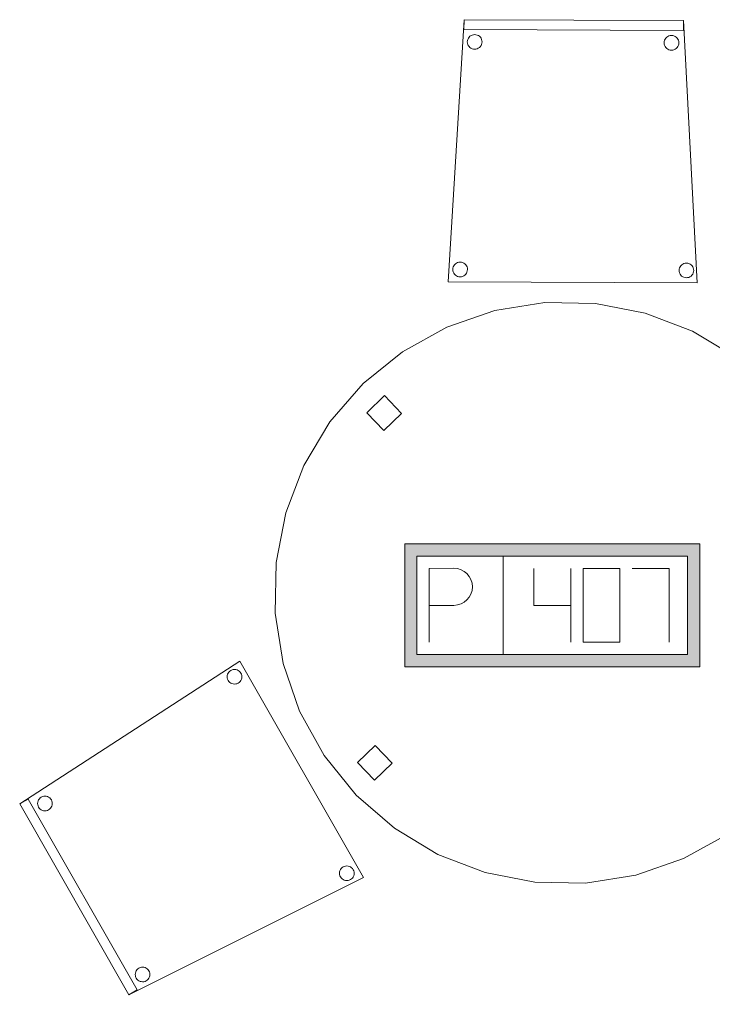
# Model space of a CAD drawing. Header units: metres. Extents: x 397.7 to 427.5, y 12.7 to 28.4.
# Tile 17 of 130: x 412.5 to 413.9, y 13.9 to 15.9. Entities that reach past the tile are written whole.
import ezdxf

# ---------------------------------------------------------------- set-up
doc = ezdxf.new("R2010")
doc.units = ezdxf.units.M
for name, color, linetype, lineweight in [('02_MOBILIARIO', 7, 'Continuous', 18), ('A-DETL-____-MBND', 7, 'Continuous', 18), ('A-GENM-____-OTLN', 7, 'Continuous', 18)]:
    doc.layers.add(name, color=color, linetype=linetype, lineweight=lineweight)

# ---------------------------------------------------------------- blocks, each defined once
blk = doc.blocks.new('Family - Cadira confident_P2-152844-05_TEL_P2')
at = {"layer": 'A-DETL-____-MBND', "color": 253, "true_color": 0xaaaaaa}
for p, q in [((0, 0.0022), (0.0323, 0.5347)), ((0.0323, 0.5347), (0, 0.0022)), ((0.0322, 0.5147), (0.0323, 0.5347)), ((0.0323, 0.5347), (0.0322, 0.5147)), ((0.0323, 0.5347), (0.4788, 0.5327)), ((0.4788, 0.5327), (0.0323, 0.5347)), ((0.0323, 0.5347), (0.4788, 0.5327)), ((0.4788, 0.5327), (0.0323, 0.5347)), ((0.4788, 0.5327), (0.4787, 0.5127)), ((0.4787, 0.5127), (0.4788, 0.5327)), ((0.4788, 0.5327), (0.5065, 0)), ((0.5065, 0), (0.4788, 0.5327)), ((0.4787, 0.5127), (0.0322, 0.5147)), ((0.0322, 0.5147), (0.4787, 0.5127)), ((0.0426, 0.4991), (0.0444, 0.501)), ((0.0444, 0.501), (0.0426, 0.4991)), ((0.0444, 0.501), (0.0466, 0.5024)), ((0.0466, 0.5024), (0.0444, 0.501)), ((0.0466, 0.5024), (0.0489, 0.5035)), ((0.0489, 0.5035), (0.0466, 0.5024)), ((0.0489, 0.5035), (0.0515, 0.5042)), ((0.0515, 0.5042), (0.0489, 0.5035)), ((0.0515, 0.5042), (0.054, 0.5044)), ((0.054, 0.5044), (0.0515, 0.5042)), ((0.054, 0.5044), (0.0566, 0.5042)), ((0.0566, 0.5042), (0.054, 0.5044)), ((0.0566, 0.5042), (0.0592, 0.5035)), ((0.0592, 0.5035), (0.0566, 0.5042)), ((0.0592, 0.5035), (0.0615, 0.5024)), ((0.0615, 0.5024), (0.0592, 0.5035)), ((0.0615, 0.5024), (0.0636, 0.5009)), ((0.0636, 0.5009), (0.0615, 0.5024)), ((0.0636, 0.5009), (0.0655, 0.499)), ((0.0655, 0.499), (0.0636, 0.5009)), ((0.4444, 0.4992), (0.4466, 0.5007)), ((0.4466, 0.5007), (0.4444, 0.4992)), ((0.4466, 0.5007), (0.4489, 0.5018)), ((0.4489, 0.5018), (0.4466, 0.5007)), ((0.4489, 0.5018), (0.4514, 0.5025)), ((0.4514, 0.5025), (0.4489, 0.5018)), ((0.4514, 0.5025), (0.454, 0.5027)), ((0.454, 0.5027), (0.4514, 0.5025)), ((0.454, 0.5027), (0.4566, 0.5024)), ((0.4566, 0.5024), (0.454, 0.5027)), ((0.4566, 0.5024), (0.4591, 0.5018)), ((0.4591, 0.5018), (0.4566, 0.5024)), ((0.4591, 0.5018), (0.4615, 0.5006)), ((0.4615, 0.5006), (0.4591, 0.5018)), ((0.4615, 0.5006), (0.4636, 0.4991)), ((0.4636, 0.4991), (0.4615, 0.5006)), ((0.039, 0.4895), (0.0393, 0.4921)), ((0.0393, 0.4921), (0.039, 0.4895)), ((0.0393, 0.4869), (0.039, 0.4895)), ((0.039, 0.4895), (0.0393, 0.4869)), ((0.0393, 0.4921), (0.04, 0.4946)), ((0.04, 0.4946), (0.0393, 0.4921)), ((0.0399, 0.4844), (0.0393, 0.4869)), ((0.0393, 0.4869), (0.0399, 0.4844)), ((0.041, 0.4821), (0.0399, 0.4844)), ((0.0399, 0.4844), (0.041, 0.4821)), ((0.04, 0.4946), (0.0411, 0.497)), ((0.0411, 0.497), (0.04, 0.4946)), ((0.0425, 0.4799), (0.041, 0.4821)), ((0.041, 0.4821), (0.0425, 0.4799)), ((0.0411, 0.497), (0.0426, 0.4991)), ((0.0426, 0.4991), (0.0411, 0.497)), ((0.0669, 0.4819), (0.0654, 0.4798)), ((0.0654, 0.4798), (0.0669, 0.4819)), ((0.0655, 0.499), (0.067, 0.4969)), ((0.067, 0.4969), (0.0655, 0.499)), ((0.068, 0.4843), (0.0669, 0.4819)), ((0.0669, 0.4819), (0.068, 0.4843)), ((0.067, 0.4969), (0.068, 0.4945)), ((0.068, 0.4945), (0.067, 0.4969)), ((0.068, 0.4945), (0.0687, 0.492)), ((0.0687, 0.492), (0.068, 0.4945)), ((0.0687, 0.4868), (0.068, 0.4843)), ((0.068, 0.4843), (0.0687, 0.4868)), ((0.0687, 0.492), (0.0689, 0.4894)), ((0.0689, 0.4894), (0.0687, 0.492)), ((0.0689, 0.4894), (0.0687, 0.4868)), ((0.0687, 0.4868), (0.0689, 0.4894)), ((0.439, 0.4878), (0.4393, 0.4904)), ((0.4393, 0.4904), (0.439, 0.4878)), ((0.4393, 0.4852), (0.439, 0.4878)), ((0.439, 0.4878), (0.4393, 0.4852)), ((0.4393, 0.4904), (0.44, 0.4929)), ((0.44, 0.4929), (0.4393, 0.4904)), ((0.4399, 0.4827), (0.4393, 0.4852)), ((0.4393, 0.4852), (0.4399, 0.4827)), ((0.441, 0.4803), (0.4399, 0.4827)), ((0.4399, 0.4827), (0.441, 0.4803)), ((0.44, 0.4929), (0.4411, 0.4953)), ((0.4411, 0.4953), (0.44, 0.4929)), ((0.4425, 0.4782), (0.441, 0.4803)), ((0.441, 0.4803), (0.4425, 0.4782)), ((0.4411, 0.4953), (0.4426, 0.4974)), ((0.4426, 0.4974), (0.4411, 0.4953)), ((0.4426, 0.4974), (0.4444, 0.4992)), ((0.4444, 0.4992), (0.4426, 0.4974)), ((0.4636, 0.4991), (0.4655, 0.4973)), ((0.4655, 0.4973), (0.4636, 0.4991)), ((0.4669, 0.4802), (0.4654, 0.4781)), ((0.4654, 0.4781), (0.4669, 0.4802)), ((0.4655, 0.4973), (0.4669, 0.4951)), ((0.4669, 0.4951), (0.4655, 0.4973)), ((0.4669, 0.4951), (0.468, 0.4928)), ((0.468, 0.4928), (0.4669, 0.4951)), ((0.468, 0.4826), (0.4669, 0.4802)), ((0.4669, 0.4802), (0.468, 0.4826)), ((0.468, 0.4928), (0.4687, 0.4903)), ((0.4687, 0.4903), (0.468, 0.4928)), ((0.4687, 0.4851), (0.468, 0.4826)), ((0.468, 0.4826), (0.4687, 0.4851)), ((0.4687, 0.4903), (0.4689, 0.4877)), ((0.4689, 0.4877), (0.4687, 0.4903)), ((0.4689, 0.4877), (0.4687, 0.4851)), ((0.4687, 0.4851), (0.4689, 0.4877)), ((0.0443, 0.4781), (0.0425, 0.4799)), ((0.0425, 0.4799), (0.0443, 0.4781)), ((0.0465, 0.4766), (0.0443, 0.4781)), ((0.0443, 0.4781), (0.0465, 0.4766)), ((0.0488, 0.4755), (0.0465, 0.4766)), ((0.0465, 0.4766), (0.0488, 0.4755)), ((0.0513, 0.4748), (0.0488, 0.4755)), ((0.0488, 0.4755), (0.0513, 0.4748)), ((0.0539, 0.4745), (0.0513, 0.4748)), ((0.0513, 0.4748), (0.0539, 0.4745)), ((0.0565, 0.4748), (0.0539, 0.4745)), ((0.0539, 0.4745), (0.0565, 0.4748)), ((0.059, 0.4754), (0.0565, 0.4748)), ((0.0565, 0.4748), (0.059, 0.4754)), ((0.0614, 0.4765), (0.059, 0.4754)), ((0.059, 0.4754), (0.0614, 0.4765)), ((0.0635, 0.478), (0.0614, 0.4765)), ((0.0614, 0.4765), (0.0635, 0.478)), ((0.0654, 0.4798), (0.0635, 0.478)), ((0.0635, 0.478), (0.0654, 0.4798)), ((0.4443, 0.4763), (0.4425, 0.4782)), ((0.4425, 0.4782), (0.4443, 0.4763)), ((0.4465, 0.4748), (0.4443, 0.4763)), ((0.4443, 0.4763), (0.4465, 0.4748)), ((0.4488, 0.4737), (0.4465, 0.4748)), ((0.4465, 0.4748), (0.4488, 0.4737)), ((0.4513, 0.473), (0.4488, 0.4737)), ((0.4488, 0.4737), (0.4513, 0.473)), ((0.4539, 0.4728), (0.4513, 0.473)), ((0.4513, 0.473), (0.4539, 0.4728)), ((0.4565, 0.473), (0.4539, 0.4728)), ((0.4539, 0.4728), (0.4565, 0.473)), ((0.459, 0.4737), (0.4565, 0.473)), ((0.4565, 0.473), (0.459, 0.4737)), ((0.4614, 0.4748), (0.459, 0.4737)), ((0.459, 0.4737), (0.4614, 0.4748)), ((0.4635, 0.4763), (0.4614, 0.4748)), ((0.4614, 0.4748), (0.4635, 0.4763)), ((0.4654, 0.4781), (0.4635, 0.4763)), ((0.4635, 0.4763), (0.4654, 0.4781)), ((0.0148, 0.0387), (0.0169, 0.0402)), ((0.0169, 0.0402), (0.0148, 0.0387)), ((0.0169, 0.0402), (0.0193, 0.0413)), ((0.0193, 0.0413), (0.0169, 0.0402)), ((0.0193, 0.0413), (0.0218, 0.0419)), ((0.0218, 0.0419), (0.0193, 0.0413)), ((0.0218, 0.0419), (0.0244, 0.0421)), ((0.0244, 0.0421), (0.0218, 0.0419)), ((0.0244, 0.0421), (0.027, 0.0419)), ((0.027, 0.0419), (0.0244, 0.0421)), ((0.027, 0.0419), (0.0295, 0.0412)), ((0.0295, 0.0412), (0.027, 0.0419)), ((0.0295, 0.0412), (0.0319, 0.0401)), ((0.0319, 0.0401), (0.0295, 0.0412)), ((0.0319, 0.0401), (0.034, 0.0386)), ((0.034, 0.0386), (0.0319, 0.0401)), ((0.4818, 0.0399), (0.4844, 0.0401)), ((0.4844, 0.0401), (0.4818, 0.0399)), ((0.4844, 0.0401), (0.487, 0.0399)), ((0.487, 0.0399), (0.4844, 0.0401)), ((0.0094, 0.0273), (0.0096, 0.0298)), ((0.0096, 0.0298), (0.0094, 0.0273)), ((0.0096, 0.0247), (0.0094, 0.0273)), ((0.0094, 0.0273), (0.0096, 0.0247)), ((0.0096, 0.0298), (0.0103, 0.0324)), ((0.0103, 0.0324), (0.0096, 0.0298)), ((0.0103, 0.0221), (0.0096, 0.0247)), ((0.0096, 0.0247), (0.0103, 0.0221)), ((0.0103, 0.0324), (0.0114, 0.0347)), ((0.0114, 0.0347), (0.0103, 0.0324)), ((0.0114, 0.0198), (0.0103, 0.0221)), ((0.0103, 0.0221), (0.0114, 0.0198)), ((0.0114, 0.0347), (0.0129, 0.0368)), ((0.0129, 0.0368), (0.0114, 0.0347)), ((0.0129, 0.0368), (0.0148, 0.0387)), ((0.0148, 0.0387), (0.0129, 0.0368)), ((0.034, 0.0386), (0.0358, 0.0367)), ((0.0358, 0.0367), (0.034, 0.0386)), ((0.0358, 0.0367), (0.0373, 0.0346)), ((0.0373, 0.0346), (0.0358, 0.0367)), ((0.0383, 0.022), (0.0372, 0.0197)), ((0.0372, 0.0197), (0.0383, 0.022)), ((0.0373, 0.0346), (0.0384, 0.0322)), ((0.0384, 0.0322), (0.0373, 0.0346)), ((0.039, 0.0245), (0.0383, 0.022)), ((0.0383, 0.022), (0.039, 0.0245)), ((0.0384, 0.0322), (0.0391, 0.0297)), ((0.0391, 0.0297), (0.0384, 0.0322)), ((0.0393, 0.0271), (0.039, 0.0245)), ((0.039, 0.0245), (0.0393, 0.0271)), ((0.0391, 0.0297), (0.0393, 0.0271)), ((0.0393, 0.0271), (0.0391, 0.0297)), ((0.4694, 0.0253), (0.4696, 0.0279)), ((0.4696, 0.0279), (0.4694, 0.0253)), ((0.4696, 0.0227), (0.4694, 0.0253)), ((0.4694, 0.0253), (0.4696, 0.0227)), ((0.4696, 0.0279), (0.4703, 0.0304)), ((0.4703, 0.0304), (0.4696, 0.0279)), ((0.4703, 0.0201), (0.4696, 0.0227)), ((0.4696, 0.0227), (0.4703, 0.0201)), ((0.4703, 0.0304), (0.4714, 0.0327)), ((0.4714, 0.0327), (0.4703, 0.0304)), ((0.4714, 0.0178), (0.4703, 0.0201)), ((0.4703, 0.0201), (0.4714, 0.0178)), ((0.4714, 0.0327), (0.4729, 0.0348)), ((0.4729, 0.0348), (0.4714, 0.0327)), ((0.4729, 0.0348), (0.4748, 0.0367)), ((0.4748, 0.0367), (0.4729, 0.0348)), ((0.4748, 0.0367), (0.4769, 0.0382)), ((0.4769, 0.0382), (0.4748, 0.0367)), ((0.4769, 0.0382), (0.4793, 0.0393)), ((0.4793, 0.0393), (0.4769, 0.0382)), ((0.4793, 0.0393), (0.4818, 0.0399)), ((0.4818, 0.0399), (0.4793, 0.0393)), ((0.487, 0.0399), (0.4895, 0.0392)), ((0.4895, 0.0392), (0.487, 0.0399)), ((0.4895, 0.0392), (0.4919, 0.0381)), ((0.4919, 0.0381), (0.4895, 0.0392)), ((0.4919, 0.0381), (0.494, 0.0366)), ((0.494, 0.0366), (0.4919, 0.0381)), ((0.494, 0.0366), (0.4958, 0.0347)), ((0.4958, 0.0347), (0.494, 0.0366)), ((0.4958, 0.0347), (0.4973, 0.0326)), ((0.4973, 0.0326), (0.4958, 0.0347)), ((0.4983, 0.02), (0.4972, 0.0177)), ((0.4972, 0.0177), (0.4983, 0.02)), ((0.4973, 0.0326), (0.4984, 0.0302)), ((0.4984, 0.0302), (0.4973, 0.0326)), ((0.499, 0.0225), (0.4983, 0.02)), ((0.4983, 0.02), (0.499, 0.0225)), ((0.4984, 0.0302), (0.4991, 0.0277)), ((0.4991, 0.0277), (0.4984, 0.0302)), ((0.4993, 0.0251), (0.499, 0.0225)), ((0.499, 0.0225), (0.4993, 0.0251)), ((0.4991, 0.0277), (0.4993, 0.0251)), ((0.4993, 0.0251), (0.4991, 0.0277)), ((0.5065, 0), (0, 0.0022)), ((0, 0.0022), (0.5065, 0)), ((0.0128, 0.0176), (0.0114, 0.0198)), ((0.0114, 0.0198), (0.0128, 0.0176)), ((0.0147, 0.0158), (0.0128, 0.0176)), ((0.0128, 0.0176), (0.0147, 0.0158)), ((0.0168, 0.0143), (0.0147, 0.0158)), ((0.0147, 0.0158), (0.0168, 0.0143)), ((0.0192, 0.0132), (0.0168, 0.0143)), ((0.0168, 0.0143), (0.0192, 0.0132)), ((0.0217, 0.0125), (0.0192, 0.0132)), ((0.0192, 0.0132), (0.0217, 0.0125)), ((0.0243, 0.0123), (0.0217, 0.0125)), ((0.0217, 0.0125), (0.0243, 0.0123)), ((0.0269, 0.0125), (0.0243, 0.0123)), ((0.0243, 0.0123), (0.0269, 0.0125)), ((0.0294, 0.0131), (0.0269, 0.0125)), ((0.0269, 0.0125), (0.0294, 0.0131)), ((0.0317, 0.0142), (0.0294, 0.0131)), ((0.0294, 0.0131), (0.0317, 0.0142)), ((0.0339, 0.0157), (0.0317, 0.0142)), ((0.0317, 0.0142), (0.0339, 0.0157)), ((0.0357, 0.0175), (0.0339, 0.0157)), ((0.0339, 0.0157), (0.0357, 0.0175)), ((0.0372, 0.0197), (0.0357, 0.0175)), ((0.0357, 0.0175), (0.0372, 0.0197)), ((0.4728, 0.0156), (0.4714, 0.0178)), ((0.4714, 0.0178), (0.4728, 0.0156)), ((0.4747, 0.0138), (0.4728, 0.0156)), ((0.4728, 0.0156), (0.4747, 0.0138)), ((0.4768, 0.0123), (0.4747, 0.0138)), ((0.4747, 0.0138), (0.4768, 0.0123)), ((0.4792, 0.0112), (0.4768, 0.0123)), ((0.4768, 0.0123), (0.4792, 0.0112)), ((0.4817, 0.0105), (0.4792, 0.0112)), ((0.4792, 0.0112), (0.4817, 0.0105)), ((0.4843, 0.0103), (0.4817, 0.0105)), ((0.4817, 0.0105), (0.4843, 0.0103)), ((0.4869, 0.0105), (0.4843, 0.0103)), ((0.4843, 0.0103), (0.4869, 0.0105)), ((0.4894, 0.0111), (0.4869, 0.0105)), ((0.4869, 0.0105), (0.4894, 0.0111)), ((0.4917, 0.0122), (0.4894, 0.0111)), ((0.4894, 0.0111), (0.4917, 0.0122)), ((0.4939, 0.0137), (0.4917, 0.0122)), ((0.4917, 0.0122), (0.4939, 0.0137)), ((0.4957, 0.0155), (0.4939, 0.0137)), ((0.4939, 0.0137), (0.4957, 0.0155)), ((0.4972, 0.0177), (0.4957, 0.0155)), ((0.4957, 0.0155), (0.4972, 0.0177))]:
    blk.add_line(p, q, dxfattribs=at)
blk = doc.blocks.new('Family - LONDR55-XX_ZZ-ARQ-CAA-M3D-Londres55-152886-05_TEL_P2')
at = {"layer": 'A-DETL-____-MBND', "color": 253, "true_color": 0xaaaaaa}
for p, q in [((0.4885, 1.1734), (0.5912, 1.1824)), ((0.5912, 1.1824), (0.4885, 1.1734)), ((0.5912, 1.1824), (0.6939, 1.1734)), ((0.6939, 1.1734), (0.5912, 1.1824)), ((0.389, 1.1468), (0.4885, 1.1734)), ((0.4885, 1.1734), (0.389, 1.1468)), ((0.6939, 1.1734), (0.7934, 1.1468)), ((0.7934, 1.1468), (0.6939, 1.1734)), ((0.2956, 1.1032), (0.389, 1.1468)), ((0.389, 1.1468), (0.2956, 1.1032)), ((0.7934, 1.1468), (0.8868, 1.1032)), ((0.8868, 1.1032), (0.7934, 1.1468)), ((0.5771, 1.0844), (0.5771, 1.1344)), ((0.5771, 1.1344), (0.6271, 1.1344)), ((0.5771, 1.1344), (0.5771, 1.0844)), ((0.6271, 1.1344), (0.5771, 1.1344)), ((0.6271, 1.1344), (0.6271, 1.0844)), ((0.6271, 1.0844), (0.6271, 1.1344)), ((0.2112, 1.0441), (0.2956, 1.1032)), ((0.2956, 1.1032), (0.2112, 1.0441)), ((0.8868, 1.1032), (0.9712, 1.0441)), ((0.9712, 1.0441), (0.8868, 1.1032)), ((0.6271, 1.0844), (0.5771, 1.0844)), ((0.5771, 1.0844), (0.6271, 1.0844)), ((0.1383, 0.9712), (0.2112, 1.0441)), ((0.2112, 1.0441), (0.1383, 0.9712)), ((0.9712, 1.0441), (1.0441, 0.9712)), ((1.0441, 0.9712), (0.9712, 1.0441)), ((0.0792, 0.8868), (0.1383, 0.9712)), ((0.1383, 0.9712), (0.0792, 0.8868)), ((1.0441, 0.9712), (1.1032, 0.8868)), ((1.1032, 0.8868), (1.0441, 0.9712)), ((0.0357, 0.7934), (0.0792, 0.8868)), ((0.0792, 0.8868), (0.0357, 0.7934)), ((1.1032, 0.8868), (1.1468, 0.7934)), ((1.1468, 0.7934), (1.1032, 0.8868)), ((0.009, 0.6939), (0.0357, 0.7934)), ((0.0357, 0.7934), (0.009, 0.6939)), ((1.1468, 0.7934), (1.1734, 0.6939)), ((1.1734, 0.6939), (1.1468, 0.7934)), ((0, 0.5912), (0.009, 0.6939)), ((0.009, 0.6939), (0, 0.5912)), ((1.1734, 0.6939), (1.1824, 0.5912)), ((1.1824, 0.5912), (1.1734, 0.6939)), ((0.0475, 0.5662), (0.0475, 0.6162)), ((0.0475, 0.6162), (0.0975, 0.6162)), ((0.0475, 0.6162), (0.0475, 0.5662)), ((0.0975, 0.6162), (0.0475, 0.6162)), ((0.0975, 0.6162), (0.0975, 0.5662)), ((0.0975, 0.5662), (0.0975, 0.6162)), ((0.009, 0.4885), (0, 0.5912)), ((0, 0.5912), (0.009, 0.4885)), ((1.0845, 0.5456), (1.0845, 0.5956)), ((1.0845, 0.5956), (1.1345, 0.5956)), ((1.0845, 0.5956), (1.0845, 0.5456)), ((1.1345, 0.5956), (1.0845, 0.5956)), ((1.1345, 0.5956), (1.1345, 0.5456)), ((1.1345, 0.5456), (1.1345, 0.5956)), ((1.1824, 0.5912), (1.1734, 0.4885)), ((1.1734, 0.4885), (1.1824, 0.5912)), ((0.0975, 0.5662), (0.0475, 0.5662)), ((0.0475, 0.5662), (0.0975, 0.5662)), ((1.1345, 0.5456), (1.0845, 0.5456)), ((1.0845, 0.5456), (1.1345, 0.5456)), ((0.0357, 0.389), (0.009, 0.4885)), ((0.009, 0.4885), (0.0357, 0.389)), ((1.1734, 0.4885), (1.1468, 0.389)), ((1.1468, 0.389), (1.1734, 0.4885)), ((0.0792, 0.2956), (0.0357, 0.389)), ((0.0357, 0.389), (0.0792, 0.2956)), ((1.1468, 0.389), (1.1032, 0.2956)), ((1.1032, 0.2956), (1.1468, 0.389)), ((0.1383, 0.2112), (0.0792, 0.2956)), ((0.0792, 0.2956), (0.1383, 0.2112)), ((1.1032, 0.2956), (1.0441, 0.2112)), ((1.0441, 0.2112), (1.1032, 0.2956)), ((0.2112, 0.1383), (0.1383, 0.2112)), ((0.1383, 0.2112), (0.2112, 0.1383)), ((1.0441, 0.2112), (0.9712, 0.1383)), ((0.9712, 0.1383), (1.0441, 0.2112)), ((0.2956, 0.0792), (0.2112, 0.1383)), ((0.2112, 0.1383), (0.2956, 0.0792)), ((0.9712, 0.1383), (0.8868, 0.0792)), ((0.8868, 0.0792), (0.9712, 0.1383)), ((0.5771, 0.0476), (0.5771, 0.0976)), ((0.5771, 0.0976), (0.6271, 0.0976)), ((0.5771, 0.0976), (0.5771, 0.0476)), ((0.6271, 0.0976), (0.5771, 0.0976)), ((0.6271, 0.0976), (0.6271, 0.0476)), ((0.6271, 0.0476), (0.6271, 0.0976)), ((0.389, 0.0357), (0.2956, 0.0792)), ((0.2956, 0.0792), (0.389, 0.0357)), ((0.8868, 0.0792), (0.7934, 0.0357)), ((0.7934, 0.0357), (0.8868, 0.0792)), ((0.6271, 0.0476), (0.5771, 0.0476)), ((0.5771, 0.0476), (0.6271, 0.0476)), ((0.4885, 0.009), (0.389, 0.0357)), ((0.389, 0.0357), (0.4885, 0.009)), ((0.7934, 0.0357), (0.6939, 0.009)), ((0.6939, 0.009), (0.7934, 0.0357)), ((0.5912, 0), (0.4885, 0.009)), ((0.4885, 0.009), (0.5912, 0)), ((0.6939, 0.009), (0.5912, 0)), ((0.5912, 0), (0.6939, 0.009))]:
    blk.add_line(p, q, dxfattribs=at)
blk = doc.blocks.new('Family - Taula redona 1_2m-153125-05_TEL_P2')
blk.add_blockref('Family - LONDR55-XX_ZZ-ARQ-CAA-M3D-Londres55-152886-05_TEL_P2', (0, 0))
blk = doc.blocks.new('Family - Cadira confident_P2-153148-05_TEL_P2')
at = {"layer": 'A-DETL-____-MBND', "color": 253, "true_color": 0xaaaaaa}
for p, q in [((0, 0.3877), (0.4475, 0.678)), ((0.4475, 0.678), (0, 0.3877)), ((0.4294, 0.6592), (0.4317, 0.6603)), ((0.4317, 0.6603), (0.4294, 0.6592)), ((0.4317, 0.6603), (0.4343, 0.6609)), ((0.4343, 0.6609), (0.4317, 0.6603)), ((0.4343, 0.6609), (0.4369, 0.6611)), ((0.4369, 0.6611), (0.4343, 0.6609)), ((0.4369, 0.6611), (0.4394, 0.6609)), ((0.4394, 0.6609), (0.4369, 0.6611)), ((0.4394, 0.6609), (0.442, 0.6602)), ((0.442, 0.6602), (0.4394, 0.6609)), ((0.4475, 0.678), (0.6989, 0.2383)), ((0.6989, 0.2383), (0.4475, 0.678)), ((0.4219, 0.6463), (0.4221, 0.6489)), ((0.4221, 0.6489), (0.4219, 0.6463)), ((0.4221, 0.6437), (0.4219, 0.6463)), ((0.4219, 0.6463), (0.4221, 0.6437)), ((0.4221, 0.6489), (0.4228, 0.6514)), ((0.4228, 0.6514), (0.4221, 0.6489)), ((0.4227, 0.6411), (0.4221, 0.6437)), ((0.4221, 0.6437), (0.4227, 0.6411)), ((0.4238, 0.6388), (0.4227, 0.6411)), ((0.4227, 0.6411), (0.4238, 0.6388)), ((0.4228, 0.6514), (0.4239, 0.6537)), ((0.4239, 0.6537), (0.4228, 0.6514)), ((0.4239, 0.6537), (0.4254, 0.6558)), ((0.4254, 0.6558), (0.4239, 0.6537)), ((0.4254, 0.6558), (0.4272, 0.6577)), ((0.4272, 0.6577), (0.4254, 0.6558)), ((0.4272, 0.6577), (0.4294, 0.6592)), ((0.4294, 0.6592), (0.4272, 0.6577)), ((0.442, 0.6602), (0.4443, 0.6591)), ((0.4443, 0.6591), (0.442, 0.6602)), ((0.4443, 0.6591), (0.4464, 0.6576)), ((0.4464, 0.6576), (0.4443, 0.6591)), ((0.4464, 0.6576), (0.4483, 0.6557)), ((0.4483, 0.6557), (0.4464, 0.6576)), ((0.4483, 0.6557), (0.4498, 0.6536)), ((0.4498, 0.6536), (0.4483, 0.6557)), ((0.4508, 0.641), (0.4497, 0.6387)), ((0.4497, 0.6387), (0.4508, 0.641)), ((0.4498, 0.6536), (0.4508, 0.6512)), ((0.4508, 0.6512), (0.4498, 0.6536)), ((0.4508, 0.6512), (0.4515, 0.6487)), ((0.4515, 0.6487), (0.4508, 0.6512)), ((0.4515, 0.6435), (0.4508, 0.641)), ((0.4508, 0.641), (0.4515, 0.6435)), ((0.4515, 0.6487), (0.4517, 0.6461)), ((0.4517, 0.6461), (0.4515, 0.6487)), ((0.4517, 0.6461), (0.4515, 0.6435)), ((0.4515, 0.6435), (0.4517, 0.6461)), ((0.4253, 0.6366), (0.4238, 0.6388)), ((0.4238, 0.6388), (0.4253, 0.6366)), ((0.4271, 0.6348), (0.4253, 0.6366)), ((0.4253, 0.6366), (0.4271, 0.6348)), ((0.4293, 0.6333), (0.4271, 0.6348)), ((0.4271, 0.6348), (0.4293, 0.6333)), ((0.4316, 0.6322), (0.4293, 0.6333)), ((0.4293, 0.6333), (0.4316, 0.6322)), ((0.4341, 0.6315), (0.4316, 0.6322)), ((0.4316, 0.6322), (0.4341, 0.6315)), ((0.4367, 0.6313), (0.4341, 0.6315)), ((0.4341, 0.6315), (0.4367, 0.6313)), ((0.4393, 0.6315), (0.4367, 0.6313)), ((0.4367, 0.6313), (0.4393, 0.6315)), ((0.4418, 0.6321), (0.4393, 0.6315)), ((0.4393, 0.6315), (0.4418, 0.6321)), ((0.4442, 0.6332), (0.4418, 0.6321)), ((0.4418, 0.6321), (0.4442, 0.6332)), ((0.4463, 0.6347), (0.4442, 0.6332)), ((0.4442, 0.6332), (0.4463, 0.6347)), ((0.4482, 0.6365), (0.4463, 0.6347)), ((0.4463, 0.6347), (0.4482, 0.6365)), ((0.4497, 0.6387), (0.4482, 0.6365)), ((0.4482, 0.6365), (0.4497, 0.6387)), ((0.0418, 0.4001), (0.044, 0.4016)), ((0.044, 0.4016), (0.0418, 0.4001)), ((0.044, 0.4016), (0.0463, 0.4027)), ((0.0463, 0.4027), (0.044, 0.4016)), ((0.0463, 0.4027), (0.0489, 0.4034)), ((0.0489, 0.4034), (0.0463, 0.4027)), ((0.0489, 0.4034), (0.0515, 0.4036)), ((0.0515, 0.4036), (0.0489, 0.4034)), ((0.0515, 0.4036), (0.054, 0.4033)), ((0.054, 0.4033), (0.0515, 0.4036)), ((0.054, 0.4033), (0.0566, 0.4027)), ((0.0566, 0.4027), (0.054, 0.4033)), ((0.0566, 0.4027), (0.0589, 0.4015)), ((0.0589, 0.4015), (0.0566, 0.4027)), ((0.0589, 0.4015), (0.061, 0.4)), ((0.061, 0.4), (0.0589, 0.4015)), ((0, 0.3877), (0.0174, 0.3976)), ((0.0174, 0.3976), (0, 0.3877)), ((0.2216, 0), (0, 0.3877)), ((0, 0.3877), (0.2216, 0)), ((0.2216, 0), (0, 0.3877)), ((0, 0.3877), (0.2216, 0)), ((0.0174, 0.3976), (0.2389, 0.0099)), ((0.2389, 0.0099), (0.0174, 0.3976)), ((0.0365, 0.3887), (0.0367, 0.3913)), ((0.0367, 0.3913), (0.0365, 0.3887)), ((0.0367, 0.3861), (0.0365, 0.3887)), ((0.0365, 0.3887), (0.0367, 0.3861)), ((0.0367, 0.3913), (0.0374, 0.3938)), ((0.0374, 0.3938), (0.0367, 0.3913)), ((0.0373, 0.3836), (0.0367, 0.3861)), ((0.0367, 0.3861), (0.0373, 0.3836)), ((0.0384, 0.3812), (0.0373, 0.3836)), ((0.0373, 0.3836), (0.0384, 0.3812)), ((0.0374, 0.3938), (0.0385, 0.3962)), ((0.0385, 0.3962), (0.0374, 0.3938)), ((0.0399, 0.3791), (0.0384, 0.3812)), ((0.0384, 0.3812), (0.0399, 0.3791)), ((0.0385, 0.3962), (0.04, 0.3983)), ((0.04, 0.3983), (0.0385, 0.3962)), ((0.04, 0.3983), (0.0418, 0.4001)), ((0.0418, 0.4001), (0.04, 0.3983)), ((0.061, 0.4), (0.0629, 0.3982)), ((0.0629, 0.3982), (0.061, 0.4)), ((0.0643, 0.3811), (0.0628, 0.379)), ((0.0628, 0.379), (0.0643, 0.3811)), ((0.0629, 0.3982), (0.0644, 0.3961)), ((0.0644, 0.3961), (0.0629, 0.3982)), ((0.0654, 0.3835), (0.0643, 0.3811)), ((0.0643, 0.3811), (0.0654, 0.3835)), ((0.0644, 0.3961), (0.0655, 0.3937)), ((0.0655, 0.3937), (0.0644, 0.3961)), ((0.0661, 0.386), (0.0654, 0.3835)), ((0.0654, 0.3835), (0.0661, 0.386)), ((0.0655, 0.3937), (0.0661, 0.3912)), ((0.0661, 0.3912), (0.0655, 0.3937)), ((0.0661, 0.3912), (0.0663, 0.3886)), ((0.0663, 0.3886), (0.0661, 0.3912)), ((0.0663, 0.3886), (0.0661, 0.386)), ((0.0661, 0.386), (0.0663, 0.3886)), ((0.0417, 0.3772), (0.0399, 0.3791)), ((0.0399, 0.3791), (0.0417, 0.3772)), ((0.0439, 0.3757), (0.0417, 0.3772)), ((0.0417, 0.3772), (0.0439, 0.3757)), ((0.0462, 0.3746), (0.0439, 0.3757)), ((0.0439, 0.3757), (0.0462, 0.3746)), ((0.0487, 0.3739), (0.0462, 0.3746)), ((0.0462, 0.3746), (0.0487, 0.3739)), ((0.0513, 0.3737), (0.0487, 0.3739)), ((0.0487, 0.3739), (0.0513, 0.3737)), ((0.0539, 0.3739), (0.0513, 0.3737)), ((0.0513, 0.3737), (0.0539, 0.3739)), ((0.0564, 0.3746), (0.0539, 0.3739)), ((0.0539, 0.3739), (0.0564, 0.3746)), ((0.0588, 0.3757), (0.0564, 0.3746)), ((0.0564, 0.3746), (0.0588, 0.3757)), ((0.0609, 0.3772), (0.0588, 0.3757)), ((0.0588, 0.3757), (0.0609, 0.3772)), ((0.0628, 0.379), (0.0609, 0.3772)), ((0.0609, 0.3772), (0.0628, 0.379)), ((0.6576, 0.2598), (0.66, 0.2609)), ((0.66, 0.2609), (0.6576, 0.2598)), ((0.66, 0.2609), (0.6625, 0.2616)), ((0.6625, 0.2616), (0.66, 0.2609)), ((0.6625, 0.2616), (0.6651, 0.2618)), ((0.6651, 0.2618), (0.6625, 0.2616)), ((0.6651, 0.2618), (0.6677, 0.2615)), ((0.6677, 0.2615), (0.6651, 0.2618)), ((0.6677, 0.2615), (0.6702, 0.2608)), ((0.6702, 0.2608), (0.6677, 0.2615)), ((0.6702, 0.2608), (0.6726, 0.2597)), ((0.6726, 0.2597), (0.6702, 0.2608)), ((0.6501, 0.2469), (0.6504, 0.2495)), ((0.6504, 0.2495), (0.6501, 0.2469)), ((0.6503, 0.2443), (0.6501, 0.2469)), ((0.6501, 0.2469), (0.6503, 0.2443)), ((0.651, 0.2418), (0.6503, 0.2443)), ((0.6503, 0.2443), (0.651, 0.2418)), ((0.6504, 0.2495), (0.651, 0.252)), ((0.651, 0.252), (0.6504, 0.2495)), ((0.651, 0.252), (0.6522, 0.2544)), ((0.6522, 0.2544), (0.651, 0.252)), ((0.6521, 0.2394), (0.651, 0.2418)), ((0.651, 0.2418), (0.6521, 0.2394)), ((0.6522, 0.2544), (0.6537, 0.2565)), ((0.6537, 0.2565), (0.6522, 0.2544)), ((0.6537, 0.2565), (0.6555, 0.2583)), ((0.6555, 0.2583), (0.6537, 0.2565)), ((0.6555, 0.2583), (0.6576, 0.2598)), ((0.6576, 0.2598), (0.6555, 0.2583)), ((0.6726, 0.2597), (0.6747, 0.2582)), ((0.6747, 0.2582), (0.6726, 0.2597)), ((0.6747, 0.2582), (0.6765, 0.2564)), ((0.6765, 0.2564), (0.6747, 0.2582)), ((0.6765, 0.2564), (0.678, 0.2542)), ((0.678, 0.2542), (0.6765, 0.2564)), ((0.678, 0.2542), (0.6791, 0.2519)), ((0.6791, 0.2519), (0.678, 0.2542)), ((0.6791, 0.2417), (0.678, 0.2393)), ((0.678, 0.2393), (0.6791, 0.2417)), ((0.6791, 0.2519), (0.6798, 0.2494)), ((0.6798, 0.2494), (0.6791, 0.2519)), ((0.6798, 0.2442), (0.6791, 0.2417)), ((0.6791, 0.2417), (0.6798, 0.2442)), ((0.6798, 0.2494), (0.68, 0.2468)), ((0.68, 0.2468), (0.6798, 0.2494)), ((0.68, 0.2468), (0.6798, 0.2442)), ((0.6798, 0.2442), (0.68, 0.2468)), ((0.6989, 0.2383), (0.2216, 0)), ((0.2216, 0), (0.6989, 0.2383)), ((0.6536, 0.2373), (0.6521, 0.2394)), ((0.6521, 0.2394), (0.6536, 0.2373)), ((0.6554, 0.2354), (0.6536, 0.2373)), ((0.6536, 0.2373), (0.6554, 0.2354)), ((0.6575, 0.2339), (0.6554, 0.2354)), ((0.6554, 0.2354), (0.6575, 0.2339)), ((0.6599, 0.2328), (0.6575, 0.2339)), ((0.6575, 0.2339), (0.6599, 0.2328)), ((0.6624, 0.2321), (0.6599, 0.2328)), ((0.6599, 0.2328), (0.6624, 0.2321)), ((0.665, 0.2319), (0.6624, 0.2321)), ((0.6624, 0.2321), (0.665, 0.2319)), ((0.6676, 0.2321), (0.665, 0.2319)), ((0.665, 0.2319), (0.6676, 0.2321)), ((0.6701, 0.2328), (0.6676, 0.2321)), ((0.6676, 0.2321), (0.6701, 0.2328)), ((0.6725, 0.2339), (0.6701, 0.2328)), ((0.6701, 0.2328), (0.6725, 0.2339)), ((0.6746, 0.2353), (0.6725, 0.2339)), ((0.6725, 0.2339), (0.6746, 0.2353)), ((0.6765, 0.2372), (0.6746, 0.2353)), ((0.6746, 0.2353), (0.6765, 0.2372)), ((0.678, 0.2393), (0.6765, 0.2372)), ((0.6765, 0.2372), (0.678, 0.2393)), ((0.2349, 0.0414), (0.2352, 0.044)), ((0.2352, 0.044), (0.2349, 0.0414)), ((0.2352, 0.0388), (0.2349, 0.0414)), ((0.2349, 0.0414), (0.2352, 0.0388)), ((0.2352, 0.044), (0.2359, 0.0465)), ((0.2359, 0.0465), (0.2352, 0.044)), ((0.2359, 0.0465), (0.237, 0.0489)), ((0.237, 0.0489), (0.2359, 0.0465)), ((0.237, 0.0489), (0.2385, 0.051)), ((0.2385, 0.051), (0.237, 0.0489)), ((0.2385, 0.051), (0.2403, 0.0528)), ((0.2403, 0.0528), (0.2385, 0.051)), ((0.2403, 0.0528), (0.2425, 0.0543)), ((0.2425, 0.0543), (0.2403, 0.0528)), ((0.2425, 0.0543), (0.2448, 0.0554)), ((0.2448, 0.0554), (0.2425, 0.0543)), ((0.2448, 0.0554), (0.2474, 0.0561)), ((0.2474, 0.0561), (0.2448, 0.0554)), ((0.2474, 0.0561), (0.2499, 0.0563)), ((0.2499, 0.0563), (0.2474, 0.0561)), ((0.2499, 0.0563), (0.2525, 0.0561)), ((0.2525, 0.0561), (0.2499, 0.0563)), ((0.2525, 0.0561), (0.2551, 0.0554)), ((0.2551, 0.0554), (0.2525, 0.0561)), ((0.2551, 0.0554), (0.2574, 0.0543)), ((0.2574, 0.0543), (0.2551, 0.0554)), ((0.2574, 0.0543), (0.2595, 0.0528)), ((0.2595, 0.0528), (0.2574, 0.0543)), ((0.2595, 0.0528), (0.2614, 0.0509)), ((0.2614, 0.0509), (0.2595, 0.0528)), ((0.2614, 0.0509), (0.2629, 0.0488)), ((0.2629, 0.0488), (0.2614, 0.0509)), ((0.2629, 0.0488), (0.2639, 0.0464)), ((0.2639, 0.0464), (0.2629, 0.0488)), ((0.2639, 0.0464), (0.2646, 0.0439)), ((0.2646, 0.0439), (0.2639, 0.0464)), ((0.2646, 0.0439), (0.2648, 0.0413)), ((0.2648, 0.0413), (0.2646, 0.0439)), ((0.2648, 0.0413), (0.2646, 0.0387)), ((0.2646, 0.0387), (0.2648, 0.0413)), ((0.2358, 0.0363), (0.2352, 0.0388)), ((0.2352, 0.0388), (0.2358, 0.0363)), ((0.2369, 0.034), (0.2358, 0.0363)), ((0.2358, 0.0363), (0.2369, 0.034)), ((0.2384, 0.0318), (0.2369, 0.034)), ((0.2369, 0.034), (0.2384, 0.0318)), ((0.2402, 0.03), (0.2384, 0.0318)), ((0.2384, 0.0318), (0.2402, 0.03)), ((0.2424, 0.0285), (0.2402, 0.03)), ((0.2402, 0.03), (0.2424, 0.0285)), ((0.2447, 0.0273), (0.2424, 0.0285)), ((0.2424, 0.0285), (0.2447, 0.0273)), ((0.2472, 0.0267), (0.2447, 0.0273)), ((0.2447, 0.0273), (0.2472, 0.0267)), ((0.2498, 0.0264), (0.2472, 0.0267)), ((0.2472, 0.0267), (0.2498, 0.0264)), ((0.2524, 0.0266), (0.2498, 0.0264)), ((0.2498, 0.0264), (0.2524, 0.0266)), ((0.2549, 0.0273), (0.2524, 0.0266)), ((0.2524, 0.0266), (0.2549, 0.0273)), ((0.2573, 0.0284), (0.2549, 0.0273)), ((0.2549, 0.0273), (0.2573, 0.0284)), ((0.2594, 0.0299), (0.2573, 0.0284)), ((0.2573, 0.0284), (0.2594, 0.0299)), ((0.2613, 0.0317), (0.2594, 0.0299)), ((0.2594, 0.0299), (0.2613, 0.0317)), ((0.2628, 0.0338), (0.2613, 0.0317)), ((0.2613, 0.0317), (0.2628, 0.0338)), ((0.2639, 0.0362), (0.2628, 0.0338)), ((0.2628, 0.0338), (0.2639, 0.0362)), ((0.2646, 0.0387), (0.2639, 0.0362)), ((0.2639, 0.0362), (0.2646, 0.0387)), ((0.2389, 0.0099), (0.2216, 0)), ((0.2216, 0), (0.2389, 0.0099))]:
    blk.add_line(p, q, dxfattribs=at)
blk = doc.blocks.new('LONDR55-XX_ZZ-ARQ-CAA-M3D-Londres55_ifc-1-05_TEL_P2')
at = {"layer": '02_MOBILIARIO', "color": 253, "lineweight": 18, "true_color": 0xaaaaaa}
for name, p in [('Family - Cadira confident_P2-152844-05_TEL_P2', (413.329, 15.3458)), ('Family - Cadira confident_P2-153148-05_TEL_P2', (412.458, 13.8992))]:
    blk.add_blockref(name, p, dxfattribs=at)
at = {"layer": 'A-GENM-____-OTLN', "color": 253, "lineweight": 18, "true_color": 0xaaaaaa, "rotation": 224.0202716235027}
blk.add_blockref('Family - Taula redona 1_2m-153125-05_TEL_P2', (413.5814, 15.5518), dxfattribs=at)
blk = doc.blocks.new('ZYR_05_02_05 PT 4COL Terra - 07 PT Terra _4SC-2SAI-2VD_-903806-05_TEL_P2')
at = {"layer": 'A-DETL-____-MBND', "true_color": 0x3c0aff}
h = blk.add_hatch(color=180, dxfattribs=at)
h.paths.add_polyline_path([(-0.3585, -0.125), (0.2415, -0.125), (0.2415, 0.125), (-0.3585, 0.125)])
h.paths.add_polyline_path([(-0.3335, -0.1), (-0.3335, 0.1), (0.2165, 0.1), (0.2165, -0.1)])
at = {"layer": 'A-DETL-____-MBND', "color": 180, "true_color": 0x3c0aff}
for p, q in [((0.2415, 0.125), (-0.3585, 0.125)), ((-0.3585, 0.125), (-0.3585, -0.125)), ((-0.3585, 0.125), (0.2415, 0.125)), ((-0.3585, 0.125), (-0.3585, -0.125)), ((0.2415, -0.125), (0.2415, 0.125)), ((0.2415, 0.125), (0.2415, -0.125)), ((-0.3335, -0.1), (-0.3335, 0.1)), ((-0.3335, 0.1), (0.2165, 0.1)), ((-0.3335, 0.1), (0.2165, 0.1)), ((-0.3335, -0.1), (-0.3335, 0.1)), ((-0.1585, 0.1), (-0.1585, -0.1)), ((0.2165, 0.1), (0.2165, -0.1)), ((0.2165, 0.1), (0.2165, -0.1)), ((-0.3085, 0.075), (-0.2585, 0.0754)), ((-0.3085, 0.075), (-0.3085, -0.075)), ((-0.096, 0.075), (-0.096, 0)), ((-0.021, 0.075), (-0.021, -0.075)), ((0.079, 0.075), (0.004, 0.075)), ((0.004, 0.075), (0.004, -0.075)), ((0.079, -0.075), (0.079, 0.075)), ((0.104, 0.075), (0.179, 0.075)), ((0.179, 0.075), (0.179, -0.075)), ((-0.3085, 0), (-0.2585, 0)), ((-0.096, 0), (-0.021, 0)), ((0.004, -0.075), (0.079, -0.075)), ((0.2165, -0.1), (-0.3335, -0.1)), ((0.2165, -0.1), (-0.3335, -0.1)), ((-0.3585, -0.125), (0.2415, -0.125)), ((0.2415, -0.125), (-0.3585, -0.125))]:
    blk.add_line(p, q, dxfattribs=at)
blk.add_arc((-0.2585, 0.0377), 0.0377, 270, 90, dxfattribs=at)

msp = doc.modelspace()

# ---------------------------------------------------------------- block references
at = {"lineweight": 5}
msp.add_blockref('LONDR55-XX_ZZ-ARQ-CAA-M3D-Londres55_ifc-1-05_TEL_P2', (0, 0), dxfattribs=at)
at = {"layer": 'A-DETL-____-MBND', "color": 180, "true_color": 0x3c0aff}
msp.add_blockref('ZYR_05_02_05 PT 4COL Terra - 07 PT Terra _4SC-2SAI-2VD_-903806-05_TEL_P2', (413.5992, 14.6905), dxfattribs=at)

doc.saveas('drawing.dxf')
